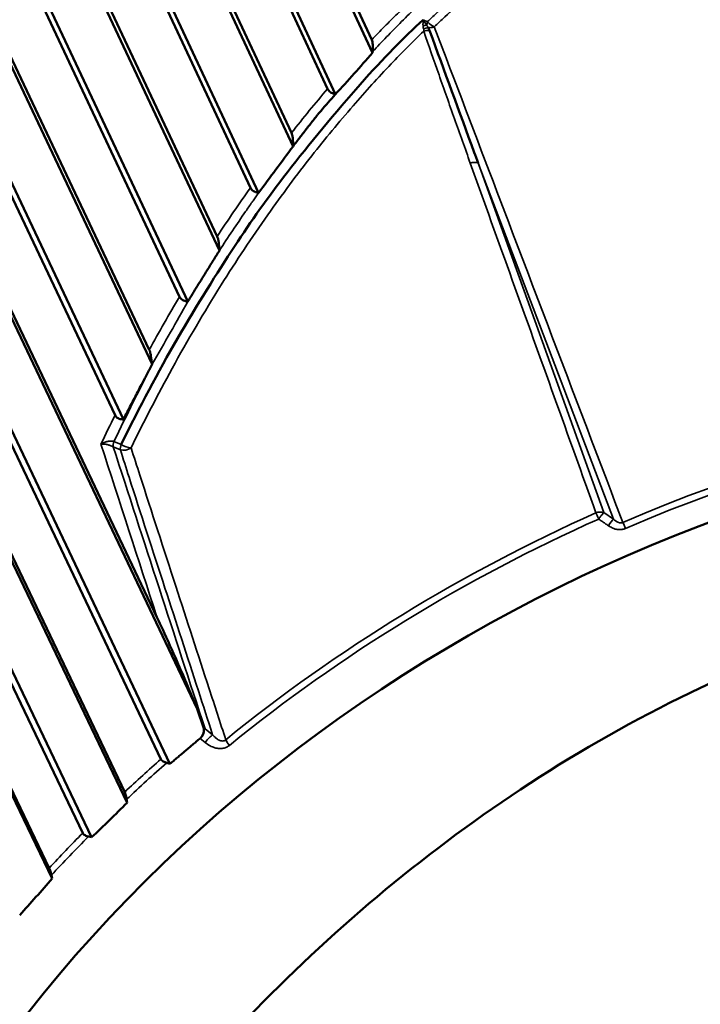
# Model space of a CAD drawing. Header units: millimetres. Extents: x 0 to 2239, y -60 to 841.
# Tile 90 of 165: x 1048.21 to 1051.54, y 186.7 to 191.51. Entities that reach past the tile are written whole.
import ezdxf

# ---------------------------------------------------------------- set-up
doc = ezdxf.new("R2010")
doc.units = ezdxf.units.MM
doc.layers.add('Sichtbar (ISO)', color=7, linetype='Continuous', lineweight=50)
doc.layers.add('Sichtbar schmal (ISO)', color=7, linetype='Continuous', lineweight=35)

msp = doc.modelspace()

# ---------------------------------------------------------------- linework, layer by layer
at = {"layer": 'Sichtbar (ISO)'}
for p, q in [((1049.9379, 191.351), (1048.7289, 193.9548)), ((1048.7424, 193.9808), (1049.9337, 191.4151)), ((1049.7178, 191.1755), (1048.4739, 193.8545)), ((1049.7563, 191.1484), (1048.5026, 193.8484)), ((1049.549, 190.8941), (1048.2333, 193.7108)), ((1048.2444, 193.7373), (1049.5415, 190.9603)), ((1049.3408, 190.6916), (1047.985, 193.594)), ((1049.3803, 190.6667), (1048.0148, 193.5901)), ((1047.7643, 193.4624), (1049.1782, 190.4534)), ((1049.1892, 190.385), (1047.7557, 193.4356)), ((1048.9938, 190.158), (1047.5159, 193.303)), ((1049.0342, 190.1353), (1047.5465, 193.3014)), ((1048.8602, 189.8289), (1047.2995, 193.1311)), ((1047.3055, 193.158), (1048.8458, 189.899)), ((1048.6788, 189.5793), (1047.0698, 192.9836)), ((1048.7199, 189.5587), (1047.1009, 192.9842)), ((1049.0809, 188.143), (1046.8677, 192.7993)), ((1046.871, 192.826), (1048.8838, 188.5915)), ((1048.9032, 187.8969), (1046.6496, 192.6379)), ((1048.9469, 187.874), (1046.6811, 192.6408)), ((1048.7377, 187.6836), (1046.4632, 192.4424)), ((1046.4639, 192.4689), (1048.7262, 187.7358)), ((1048.5206, 187.5352), (1046.2583, 192.2683)), ((1048.5645, 187.5146), (1046.29, 192.2734)), ((1046.087, 192.0891), (1048.3572, 187.3643)), ((1048.3714, 187.3127), (1046.0889, 192.063)), ((1049.0809, 188.143), (1049.1124, 188.0473)), ((1048.9312, 187.8787), (1048.9469, 187.874)), ((1048.7377, 187.6836), (1048.7352, 187.7004)), ((1048.5487, 187.5184), (1048.5645, 187.5146)), ((1048.3714, 187.3127), (1048.3678, 187.3292))]:
    msp.add_line(p, q, dxfattribs=at)
for centre, major_axis, ratio, start_param, end_param in [((1053.112, 184.3159), (-5.711, -2.6505), 0.788675, 2.728639, 6.598764), ((1049.0663, 188.0319), (0.0372, 0.0337), 0.868864, 4.683804, 5.68997), ((1049.0793, 188.0222), (0.0282, 0.0326), 0.593876, 5.750233, 5.940701), ((1046.9139, 191.2336), (3.7046, 5.2465), 0.575107, 4.381607, 4.420535), ((1046.5487, 190.8515), (3.1932, 5.5725), 0.552499, 4.329758, 4.368686)]:
    msp.add_ellipse(centre, major_axis=major_axis, ratio=ratio, start_param=start_param, end_param=end_param, dxfattribs=at)
msp.add_ellipse((1053.9137, 182.5883), major_axis=(-4.9435, -2.2943), ratio=0.788675, dxfattribs=at)
for points, knots in [([(1056.002, 193.8261), (1055.7673, 194.3317), (1055.4302, 194.7895), (1054.5847, 195.5645), (1054.076, 195.8811), (1052.937, 196.342), (1052.3062, 196.4853), (1050.9867, 196.5832), (1050.2981, 196.5373), (1048.9334, 196.2607), (1048.2575, 196.03), (1046.9871, 195.407), (1046.3928, 195.0149), (1045.3461, 194.1085), (1044.8938, 193.5944), (1044.1777, 192.4962), (1043.9138, 191.9123), (1043.6023, 190.7346), (1043.5542, 190.141), (1043.6673, 189.1092), (1043.7909, 188.6628), (1043.9833, 188.2482)], [3.465845, 3.465845, 3.465845, 3.465845, 3.782958, 3.782958, 4.101208, 4.101208, 4.421299, 4.421299, 4.74239, 4.74239, 5.063788, 5.063788, 5.385233, 5.385233, 5.706605, 5.706605, 6.02759, 6.02759, 6.347406, 6.347406, 6.607437, 6.607437, 6.607437, 6.607437]), ([(1050.2098, 191.4751), (1050.2107, 191.4736), (1050.2124, 191.4705), (1050.2147, 191.4658), (1050.216, 191.4627), (1050.2165, 191.461)], [0.0000059, 0.0000059, 0.0000059, 0.0000059, 0.3333333, 0.6666667, 0.9981068, 0.9981068, 0.9981068, 0.9981068]), ([(1050.4534, 190.8136), (1050.4471, 190.8306), (1050.4409, 190.8476), (1050.4347, 190.8647), (1050.3626, 191.063), (1050.2887, 191.262), (1050.2165, 191.461)], [0.0003176, 0.0003176, 0.0003176, 0.0003176, 0.0793207, 0.0793207, 0.0793207, 1, 1, 1, 1]), ([(1049.9384, 191.3574), (1049.9394, 191.3692), (1049.9396, 191.3809), (1049.9384, 191.3961), (1049.9378, 191.4008), (1049.9361, 191.4088), (1049.935, 191.4122), (1049.9337, 191.4151)], [0.00000603, 0.00000603, 0.00000603, 0.00000603, 0.00734438, 0.00734438, 0.01077402, 0.01077402, 0.01379025, 0.01379025, 0.01379025, 0.01379025]), ([(1049.7555, 191.1485), (1049.7865, 191.182), (1049.8169, 191.216), (1049.8775, 191.2836), (1049.9077, 191.3173), (1049.9379, 191.351)], [0.00029885, 0.00029885, 0.00029885, 0.00029885, 0.03062925, 0.03062925, 0.06071245, 0.06071245, 0.06071245, 0.06071245]), ([(1049.9384, 191.3574), (1049.9383, 191.3564), (1049.9382, 191.3553), (1049.9381, 191.3532), (1049.938, 191.3521), (1049.9379, 191.351)], [-0.001342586, -0.001342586, -0.001342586, -0.001342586, -0.000676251, -0.000676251, 0, 0, 0, 0]), ([(1049.671, 191.0506), (1049.6731, 191.0531), (1049.6751, 191.0556), (1049.6771, 191.058), (1049.68, 191.0615), (1049.6829, 191.065), (1049.6857, 191.0684), (1049.7087, 191.0959), (1049.7323, 191.1224), (1049.7555, 191.1485)], [0.5952808, 0.5952808, 0.5952808, 0.5952808, 0.625, 0.625, 0.625, 0.6666667, 0.6666667, 0.6666667, 1, 1, 1, 1]), ([(1049.7178, 191.1755), (1049.7191, 191.1727), (1049.721, 191.1698), (1049.7258, 191.1644), (1049.7284, 191.162), (1049.7345, 191.1576), (1049.7378, 191.1556), (1049.7436, 191.1528), (1049.746, 191.1518), (1049.7508, 191.15), (1049.7532, 191.1493), (1049.7555, 191.1485)], [0.000001, 0.000001, 0.000001, 0.000001, 0.00293728, 0.00293728, 0.00534904, 0.00534904, 0.0076939, 0.0076939, 0.00924684, 0.00924684, 0.0108483, 0.0108483, 0.0108483, 0.0108483]), ([(1049.5491, 190.8942), (1049.561, 190.9099), (1049.5728, 190.9254), (1049.5846, 190.9406), (1049.5957, 190.955), (1049.6067, 190.9693), (1049.6177, 190.9834), (1049.6291, 190.9979), (1049.6403, 191.0123), (1049.6516, 191.0265), (1049.6573, 191.0336), (1049.6629, 191.0406), (1049.6686, 191.0476), (1049.6694, 191.0486), (1049.6702, 191.0496), (1049.671, 191.0506)], [0, 0, 0, 0, 0.1715587, 0.1715587, 0.1715587, 0.3333333, 0.3333333, 0.3333333, 0.5, 0.5, 0.5, 0.5833333, 0.5833333, 0.5833333, 0.5952808, 0.5952808, 0.5952808, 0.5952808]), ([(1049.5491, 190.8942), (1049.5495, 190.9077), (1049.5492, 190.9213), (1049.5472, 190.9388), (1049.5464, 190.9442), (1049.5442, 190.9532), (1049.543, 190.9571), (1049.5415, 190.9603)], [0.0000122, 0.0000122, 0.0000122, 0.0000122, 0.00838817, 0.00838817, 0.01227701, 0.01227701, 0.01564503, 0.01564503, 0.01564503, 0.01564503]), ([(1049.3803, 190.6667), (1049.4086, 190.7048), (1049.437, 190.743), (1049.4933, 190.8188), (1049.5212, 190.8564), (1049.5491, 190.8942)], [0.00001023, 0.00001023, 0.00001023, 0.00001023, 0.03145335, 0.03145335, 0.06250317, 0.06250317, 0.06250317, 0.06250317]), ([(1049.3408, 190.6916), (1049.3423, 190.6884), (1049.3446, 190.685), (1049.3501, 190.6795), (1049.3528, 190.6774), (1049.3591, 190.6735), (1049.3624, 190.6719), (1049.3683, 190.6696), (1049.3707, 190.6689), (1049.3755, 190.6676), (1049.3779, 190.6671), (1049.3803, 190.6667)], [0.000001, 0.000001, 0.000001, 0.000001, 0.00339195, 0.00339195, 0.00573031, 0.00573031, 0.00800718, 0.00800718, 0.00952822, 0.00952822, 0.01110388, 0.01110388, 0.01110388, 0.01110388]), ([(1049.1892, 190.3848), (1049.1888, 190.3989), (1049.1876, 190.4127), (1049.1848, 190.4308), (1049.1836, 190.4365), (1049.1811, 190.446), (1049.1797, 190.4501), (1049.1782, 190.4534)], [0.00012142, 0.00012142, 0.00012142, 0.00012142, 0.00870514, 0.00870514, 0.01282512, 0.01282512, 0.01635456, 0.01635456, 0.01635456, 0.01635456]), ([(1049.1291, 190.2882), (1049.1391, 190.3043), (1049.1491, 190.3204), (1049.1691, 190.3526), (1049.1791, 190.3687), (1049.1892, 190.3848)], [0.00001861, 0.00001861, 0.00001861, 0.00001861, 0.01246983, 0.01246983, 0.02495787, 0.02495787, 0.02495787, 0.02495787]), ([(1049.1291, 190.2882), (1049.1132, 190.2626), (1049.0973, 190.237), (1049.0657, 190.186), (1049.05, 190.1607), (1049.0346, 190.1351)], [-0.03952304, -0.03952304, -0.03952304, -0.03952304, -0.01970759, -0.01970759, -0.00009597, -0.00009597, -0.00009597, -0.00009597]), ([(1048.9938, 190.158), (1048.9955, 190.1543), (1048.998, 190.1509), (1049.0036, 190.1458), (1049.0063, 190.1439), (1049.0125, 190.1404), (1049.0158, 190.139), (1049.022, 190.1371), (1049.0247, 190.1365), (1049.0297, 190.1357), (1049.032, 190.1354), (1049.0346, 190.1351)], [0.000001, 0.000001, 0.000001, 0.000001, 0.00391142, 0.00391142, 0.0066452, 0.0066452, 0.00929907, 0.00929907, 0.01128934, 0.01128934, 0.01301179, 0.01301179, 0.01301179, 0.01301179]), ([(1048.8605, 189.8283), (1048.8589, 189.8433), (1048.8569, 189.8577), (1048.853, 189.8762), (1048.8517, 189.882), (1048.8488, 189.8915), (1048.8474, 189.8956), (1048.8458, 189.899)], [0.00032124, 0.00032124, 0.00032124, 0.00032124, 0.00927861, 0.00927861, 0.01348566, 0.01348566, 0.01706073, 0.01706073, 0.01706073, 0.01706073]), ([(1048.8605, 189.8283), (1048.8515, 189.812), (1048.8427, 189.795), (1048.8255, 189.7619), (1048.8167, 189.7449), (1048.8021, 189.7169), (1048.7961, 189.7053), (1048.779, 189.6724), (1048.7674, 189.65), (1048.7443, 189.6055), (1048.7319, 189.5818), (1048.7199, 189.5587)], [-0.06618955, -0.06618955, -0.06618955, -0.06618955, -0.05388242, -0.05388242, -0.04152178, -0.04152178, -0.03296764, -0.03296764, -0.01696011, -0.01696011, -0.00000093, -0.00000093, -0.00000093, -0.00000093]), ([(1048.6788, 189.5793), (1048.6806, 189.5756), (1048.6831, 189.5723), (1048.6885, 189.5674), (1048.6912, 189.5656), (1048.6974, 189.5624), (1048.7007, 189.5612), (1048.7068, 189.5597), (1048.7094, 189.5593), (1048.7146, 189.5588), (1048.7173, 189.5587), (1048.7199, 189.5587)], [0.000001, 0.000001, 0.000001, 0.000001, 0.00393861, 0.00393861, 0.00669258, 0.00669258, 0.00935029, 0.00935029, 0.01126182, 0.01126182, 0.01327002, 0.01327002, 0.01327002, 0.01327002]), ([(1056.9723, 187.9566), (1056.5695, 188.2177), (1056.1279, 188.4323), (1055.1034, 188.7544), (1054.5204, 188.8429), (1053.6311, 188.8222), (1053.3465, 188.7941), (1052.7787, 188.6909), (1052.4959, 188.6161), (1051.6506, 188.3276), (1051.1117, 188.052), (1050.1267, 187.3891), (1049.6874, 187.0097), (1049.2922, 186.5956)], [0.000001, 0.000001, 0.000001, 0.000001, 0.345055, 0.345055, 0.730328, 0.730328, 0.907196, 0.907196, 1.083674, 1.083674, 1.445653, 1.445653, 1.801204, 1.801204, 1.801204, 1.801204]), ([(1049.0809, 188.143), (1049.0468, 188.2252), (1049.0104, 188.3104), (1048.9502, 188.4472), (1048.9265, 188.5001), (1048.8966, 188.5643), (1048.8902, 188.5781), (1048.8838, 188.5915)], [-0.1731541, -0.1731541, -0.1731541, -0.1731541, -0.0976685, -0.0976685, -0.0488343, -0.0488343, -0.0352948, -0.0352948, -0.0352948, -0.0352948]), ([(1048.9032, 187.8969), (1048.9047, 187.8939), (1048.9077, 187.8906), (1048.9154, 187.8849), (1048.9218, 187.8819), (1048.9288, 187.8795), (1048.93, 187.8791), (1048.9312, 187.8787)], [-0.071182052, -0.071182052, -0.071182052, -0.071182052, -0.068033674, -0.068033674, -0.064108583, -0.064108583, -0.063368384, -0.063368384, -0.063368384, -0.063368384]), ([(1048.7352, 187.7004), (1048.735, 187.7016), (1048.7348, 187.7029), (1048.7336, 187.7106), (1048.732, 187.718), (1048.7292, 187.7282), (1048.7276, 187.7327), (1048.7262, 187.7358)], [-0.007986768, -0.007986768, -0.007986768, -0.007986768, -0.00724657, -0.00724657, -0.003321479, -0.003321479, -0.000173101, -0.000173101, -0.000173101, -0.000173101]), ([(1048.5206, 187.5352), (1048.522, 187.5322), (1048.5251, 187.529), (1048.5328, 187.5237), (1048.5392, 187.521), (1048.5463, 187.519), (1048.5475, 187.5187), (1048.5487, 187.5184)], [-0.071182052, -0.071182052, -0.071182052, -0.071182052, -0.068033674, -0.068033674, -0.064108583, -0.064108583, -0.063368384, -0.063368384, -0.063368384, -0.063368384]), ([(1048.3678, 187.3292), (1048.3676, 187.3305), (1048.3673, 187.3317), (1048.3656, 187.3393), (1048.3636, 187.3467), (1048.3604, 187.3567), (1048.3587, 187.3613), (1048.3572, 187.3643)], [-0.007986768, -0.007986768, -0.007986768, -0.007986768, -0.00724657, -0.00724657, -0.003321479, -0.003321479, -0.000173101, -0.000173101, -0.000173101, -0.000173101]), ([(1057.5812, 186.5041), (1057.188, 186.759), (1056.7392, 186.9552), (1056.089, 187.1267), (1055.9227, 187.1621), (1055.1088, 187.2943), (1054.4229, 187.2864), (1053.0497, 187.0417), (1052.3721, 186.8067), (1051.5783, 186.3883), (1051.4174, 186.295), (1050.7902, 185.8978), (1050.362, 185.5475), (1049.9914, 185.1591)], [0.000001, 0.000001, 0.000001, 0.000001, 0.336889, 0.336889, 0.448865, 0.448865, 0.874126, 0.874126, 1.299358, 1.299358, 1.410685, 1.410685, 1.745596, 1.745596, 1.745596, 1.745596])]:
    msp.add_open_spline(points, degree=3, knots=knots, dxfattribs=at)
for points in [[(1050.1855, 191.5129), (1050.0907, 191.4266), (1049.9937, 191.3287), (1049.8773, 191.1973)], [(1049.8773, 191.1973), (1049.7609, 191.066), (1049.625, 190.9012), (1049.5218, 190.7682)], [(1049.5218, 190.7682), (1049.4186, 190.6353), (1049.2776, 190.4331), (1048.9789, 189.9606), (1048.7997, 189.6201), (1048.7085, 189.4361)]]:
    msp.add_open_spline(points, degree=3, dxfattribs=at)
msp.add_rational_spline([(1048.9469, 187.874), (1049.0211, 187.9355), (1049.0944, 187.9987)], [1.69312184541, 1.69337500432, 1.69322830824], degree=2, dxfattribs=at)
at = {"layer": 'Sichtbar schmal (ISO)'}
for p, q in [((1050.2065, 191.5039), (1050.1855, 191.5129)), ((1051.0686, 189.1035), (1050.4536, 190.8135)), ((1050.4542, 190.8117), (1051.1161, 189.0707)), ((1048.7048, 189.4101), (1048.6701, 189.4249)), ((1048.7085, 189.4361), (1048.6734, 189.4511)), ((1051.1161, 189.0707), (1051.0686, 189.1035)), ((1049.1558, 188.0158), (1049.1188, 188.0458)), ((1049.1195, 187.9785), (1049.0944, 187.9987))]:
    msp.add_line(p, q, dxfattribs=at)
for centre, major_axis, ratio, start_param, end_param in [((1049.9926, 191.0371), (6.0094, 2.789), 0.788675, 0, 3.141593), ((1050.7173, 189.4756), (-6.0094, -2.789), 0.788675, 3.287601, 6.137177), ((1050.7432, 189.4199), (5.9186, 2.7469), 0.788675, 0.481447, 2.660145), ((1050.2062, 191.5243), (-0.0106, -0.0777), 0.245786, 4.893167, 5.290793), ((1050.1793, 191.4591), (-0.0462, -0.0191), 0.438876, 4.011778, 4.423908), ((1050.2053, 191.5225), (-0.0387, 0.0659), 0.286316, 1.548164, 1.96483), ((1050.2261, 191.5147), (0.0196, 0.046), 0.295021, 1.930684, 2.339447), ((1050.2273, 191.5137), (-0.0027, 0.0489), 0.62345, 2.23016, 2.443923), ((1050.2261, 191.5147), (-0.0346, 0.0361), 0.43523, 1.455412, 2.343313), ((1050.1935, 191.4355), (0.0385, 0.0319), 0.614146, 0.713424, 1.243866), ((1050.2018, 191.4213), (0.0472, 0.0164), 0.778408, 1.000774, 1.594804), ((1055.4846, 185.6893), (-4.3912, 6.6985), 0.897149, 0.255358, 0.293734), ((1050.4324, 190.7939), (-0.0369, -0.0048), 0.577874, 4.028341, 5.104335), ((1056.1275, 185.0385), (-4.5788, 7.6955), 0.894208, 0.376208, 0.411583), ((1056.7825, 184.4933), (4.8502, -8.5614), 0.892209, 3.612696, 3.645764), ((1053.0802, 184.3844), (5.8051, 2.6941), 0.788675, 0.95754, 1.535549), ((1053.0889, 184.3655), (-5.7918, -2.688), 0.788675, 4.099133, 4.677141), ((1543.2735, -272.6017), (493.0653, -687.0241), 0.25286, 3.809765, 3.81138), ((1048.6939, 189.4619), (-0.019, -0.0463), 0.319551, 5.075955, 5.757219), ((1715.9652, -22.2261), (-654.8042, 427.454), 0.473937, 0.530567, 0.533415), ((1048.7288, 189.447), (-0.0196, -0.046), 0.30921, 5.080087, 5.761465), ((1048.7288, 189.447), (0.0476, 0.0153), 0.760201, 3.959205, 5.088278), ((1048.7288, 189.447), (-0.0449, 0.022), 0.388841, 1.298346, 2.426322), ((1053.0625, 184.4224), (5.8663, 2.7225), 0.788675, 1.551334, 1.882369), ((1053.0715, 184.4032), (-5.853, -2.7164), 0.788675, 4.692927, 5.023962), ((1051.0454, 189.0654), (-0.047, -0.017), 0.777307, 3.943683, 4.761436), ((1051.0454, 189.0654), (-0.0204, 0.0457), 0.011965, 4.835734, 5.603679), ((1051.0924, 189.0327), (0.0285, 0.0411), 0.097666, 0.466344, 1.494024), ((1051.1759, 189.0192), (0.0198, -0.0459), 0.021669, 1.69435, 2.450078), ((1049.0947, 188.0089), (0.0475, 0.0155), 0.758227, 0.813854, 0.959631), ((1049.0947, 188.0089), (0.0315, 0.0389), 0.186126, 0.503348, 0.727533), ((1049.1317, 187.979), (0.0315, 0.0389), 0.186126, 0.503355, 1.732915), ((1049.2499, 187.9645), (0.0316, -0.0388), 0.188476, 3.797418, 4.565362), ((1053.0379, 184.4754), (5.9525, 2.7625), 0.788675, 1.930539, 1.967999), ((1053.0469, 184.4562), (-5.9392, -2.7564), 0.788675, 5.070083, 5.11164), ((1053.0379, 184.4754), (5.9525, 2.7625), 0.788675, 2.013212, 2.050672), ((1053.0469, 184.4562), (-5.9392, -2.7564), 0.788675, 5.152757, 5.194314)]:
    msp.add_ellipse(centre, major_axis=major_axis, ratio=ratio, start_param=start_param, end_param=end_param, dxfattribs=at)
for points, knots in [([(1050.2065, 191.504), (1050.2238, 191.5205), (1050.2412, 191.5369), (1050.2586, 191.5531), (1050.3265, 191.6163), (1050.395, 191.6765), (1050.4636, 191.7335), (1050.5107, 191.7726), (1050.5578, 191.8101), (1050.605, 191.8462), (1050.6286, 191.8642), (1050.6522, 191.8819), (1050.6759, 191.8991), (1050.7517, 191.9545), (1050.8279, 192.006), (1050.9055, 192.054), (1050.9408, 192.0757), (1050.9763, 192.0967), (1051.0122, 192.117), (1051.0601, 192.144), (1051.1086, 192.1695), (1051.1578, 192.1935), (1051.2443, 192.2357), (1051.3332, 192.2728), (1051.4247, 192.3028), (1051.4334, 192.3056), (1051.4421, 192.3084), (1051.4509, 192.3111), (1051.5274, 192.3349), (1051.6057, 192.3537), (1051.6857, 192.3675), (1051.6933, 192.3688), (1051.7009, 192.3701), (1051.7085, 192.3713), (1051.7109, 192.3717), (1051.7134, 192.3721), (1051.7158, 192.3724), (1051.7861, 192.3835), (1051.8577, 192.3907), (1051.9302, 192.3941), (1051.9582, 192.3954), (1051.9863, 192.3961), (1052.0146, 192.3964), (1052.1168, 192.3971), (1052.2201, 192.391), (1052.3218, 192.3804), (1052.3585, 192.3766), (1052.3951, 192.3723), (1052.4313, 192.3674), (1052.4944, 192.3591), (1052.5565, 192.3491), (1052.6191, 192.3377), (1052.7152, 192.32), (1052.8125, 192.2989), (1052.9161, 192.2726), (1052.921, 192.2714), (1052.9259, 192.2701), (1052.9308, 192.2689), (1053.0226, 192.2453), (1053.1196, 192.2181), (1053.2202, 192.1868), (1053.3136, 192.1577), (1053.4101, 192.1252), (1053.5085, 192.0891)], [0, 0, 0, 0, 0.018852, 0.018852, 0.018852, 0.092442, 0.092442, 0.092442, 0.142857, 0.142857, 0.142857, 0.168084, 0.168084, 0.168084, 0.248984, 0.248984, 0.248984, 0.285714, 0.285714, 0.285714, 0.334572, 0.334572, 0.334572, 0.420402, 0.420402, 0.420402, 0.428571, 0.428571, 0.428571, 0.5, 0.5, 0.5, 0.506779, 0.506779, 0.506779, 0.508929, 0.508929, 0.508929, 0.571429, 0.571429, 0.571429, 0.595523, 0.595523, 0.595523, 0.682799, 0.682799, 0.682799, 0.714286, 0.714286, 0.714286, 0.769072, 0.769072, 0.769072, 0.853187, 0.853187, 0.853187, 0.857143, 0.857143, 0.857143, 0.931218, 0.931218, 0.931218, 1, 1, 1, 1]), ([(1050.2394, 191.4786), (1050.2565, 191.495), (1050.2737, 191.5113), (1050.291, 191.5275), (1050.3569, 191.5893), (1050.4245, 191.6492), (1050.4938, 191.7072), (1050.5619, 191.7642), (1050.6318, 191.8193), (1050.7036, 191.872), (1050.7771, 191.926), (1050.8525, 191.9776), (1050.9304, 192.0261), (1051.0103, 192.076), (1051.0929, 192.1226), (1051.1788, 192.1649), (1051.2624, 192.206), (1051.3493, 192.2428), (1051.4402, 192.2731), (1051.5289, 192.3026), (1051.6216, 192.3258), (1051.7168, 192.341), (1051.8146, 192.3566), (1051.9151, 192.3637), (1052.0158, 192.3641), (1052.1165, 192.3646), (1052.2175, 192.3583), (1052.3179, 192.3475), (1052.4164, 192.337), (1052.5143, 192.3221), (1052.6115, 192.3039), (1052.7103, 192.2854), (1052.8084, 192.2635), (1052.9057, 192.2388), (1053.0071, 192.2131), (1053.1076, 192.1844), (1053.2072, 192.153), (1053.3034, 192.1228), (1053.3988, 192.0901), (1053.4934, 192.0553)], [0.0000001, 0.0000001, 0.0000001, 0.0000001, 0.0212716, 0.0212716, 0.0212716, 0.1023336, 0.1023336, 0.1023336, 0.1820471, 0.1820471, 0.1820471, 0.2635455, 0.2635455, 0.2635455, 0.3472096, 0.3472096, 0.3472096, 0.4287054, 0.4287054, 0.4287054, 0.5083192, 0.5083192, 0.5083192, 0.5901014, 0.5901014, 0.5901014, 0.6718394, 0.6718394, 0.6718394, 0.7519341, 0.7519341, 0.7519341, 0.8333403, 0.8333403, 0.8333403, 0.9181288, 0.9181288, 0.9181288, 0.9999999, 0.9999999, 0.9999999, 0.9999999]), ([(1050.1228, 191.6049), (1050.1015, 191.5845), (1050.0803, 191.5639), (1050.0592, 191.543), (1050.0381, 191.5222), (1050.0171, 191.5011), (1049.9962, 191.4798), (1049.9753, 191.4584), (1049.9544, 191.4369), (1049.9337, 191.4151)], [0, 0, 0, 0, 0.333333, 0.333333, 0.333333, 0.666667, 0.666667, 0.666667, 1, 1, 1, 1]), ([(1049.9384, 191.3574), (1049.9608, 191.3815), (1050.0316, 191.4563), (1050.1043, 191.5292), (1050.1547, 191.5778)], [0.0000039, 0.0000039, 0.0000039, 0.0000039, 0.3193984, 1, 1, 1, 1]), ([(1050.1873, 191.4682), (1050.1868, 191.4697), (1050.1863, 191.4713), (1050.1859, 191.473), (1050.1855, 191.4747), (1050.1851, 191.4764), (1050.1849, 191.4783), (1050.1847, 191.4792), (1050.1846, 191.4802), (1050.1846, 191.4812), (1050.1845, 191.4821), (1050.1844, 191.483), (1050.1844, 191.484)], [0, 0, 0, 0, 0.333333, 0.333333, 0.333333, 0.666667, 0.666667, 0.666667, 0.842246, 0.842246, 0.842246, 1, 1, 1, 1]), ([(1050.2049, 191.4824), (1050.2042, 191.4836), (1050.2042, 191.4837), (1050.2038, 191.4844), (1050.2034, 191.4852), (1050.2031, 191.4861), (1050.2027, 191.4869)], [0, 0, 0, 0, 0.4445308, 0.4445308, 0.4445308, 0.9997804, 0.9997804, 0.9997804, 0.9997804]), ([(1048.7571, 189.419), (1048.8211, 189.5503), (1048.8879, 189.6798), (1048.9578, 189.8072), (1049.0341, 189.9461), (1049.114, 190.0825), (1049.1977, 190.2161), (1049.2708, 190.3328), (1049.3469, 190.4474), (1049.4259, 190.5594), (1049.4952, 190.6577), (1049.5668, 190.754), (1049.6408, 190.8482), (1049.706, 190.9312), (1049.7731, 191.0125), (1049.8422, 191.092), (1049.9029, 191.162), (1049.9651, 191.2305), (1050.0289, 191.2974), (1050.0809, 191.3519), (1050.1339, 191.4054), (1050.1879, 191.4577)], [0, 0, 0, 0, 0.172655, 0.172655, 0.172655, 0.360933, 0.360933, 0.360933, 0.525522, 0.525522, 0.525522, 0.669787, 0.669787, 0.669787, 0.796971, 0.796971, 0.796971, 0.908883, 0.908883, 0.908883, 1, 1, 1, 1]), ([(1050.1873, 191.4682), (1050.1877, 191.4671), (1050.188, 191.466), (1050.1881, 191.4649), (1050.1883, 191.4638), (1050.1884, 191.4626), (1050.1883, 191.4614), (1050.1883, 191.4602), (1050.1882, 191.4589), (1050.1879, 191.4577)], [0, 0, 0, 0, 0.323652, 0.323652, 0.323652, 0.655795, 0.655795, 0.655795, 1, 1, 1, 1]), ([(1050.4157, 190.812), (1050.3898, 190.8843), (1050.364, 190.9564), (1050.3385, 191.0283), (1050.313, 191.1003), (1050.2877, 191.1721), (1050.2626, 191.2436), (1050.2375, 191.3152), (1050.2126, 191.3865), (1050.1879, 191.4577)], [0.0002761, 0.0002761, 0.0002761, 0.0002761, 0.3333333, 0.3333333, 0.3333333, 0.6666667, 0.6666667, 0.6666667, 1, 1, 1, 1]), ([(1050.2394, 191.4786), (1050.2362, 191.4774), (1050.2295, 191.4758), (1050.2195, 191.4743), (1050.213, 191.4747), (1050.2098, 191.4751)], [0.0000046, 0.0000046, 0.0000046, 0.0000046, 0.3333333, 0.6666667, 0.9990024, 0.9990024, 0.9990024, 0.9990024]), ([(1051.1613, 189.0548), (1051.0585, 189.3251), (1050.8531, 189.8649), (1050.5457, 190.6731), (1050.3415, 191.2102), (1050.2394, 191.4786)], [0.0000058, 0.0000058, 0.0000058, 0.0000058, 0.3333333, 0.6666667, 1, 1, 1, 1]), ([(1050.4157, 190.8118), (1050.4842, 190.6205), (1050.6209, 190.239), (1050.8264, 189.6691), (1050.9622, 189.2901), (1051.0299, 189.1011)], [0, 0, 0, 0, 0.3333333, 0.6666667, 1, 1, 1, 1]), ([(1049.1892, 190.3848), (1049.2104, 190.4174), (1049.2317, 190.4496), (1049.2529, 190.4813), (1049.2742, 190.5131), (1049.2955, 190.5443), (1049.3167, 190.5752), (1049.3274, 190.5906), (1049.338, 190.606), (1049.3486, 190.6212), (1049.3502, 190.6236), (1049.3519, 190.626), (1049.3535, 190.6284), (1049.3625, 190.6412), (1049.3714, 190.654), (1049.3803, 190.6667)], [0.0004871, 0.0004871, 0.0004871, 0.0004871, 0.3333333, 0.3333333, 0.3333333, 0.6666667, 0.6666667, 0.6666667, 0.8333333, 0.8333333, 0.8333333, 0.8594687, 0.8594687, 0.8594687, 1, 1, 1, 1]), ([(1048.8605, 189.8283), (1048.8906, 189.8815), (1048.9207, 189.9335), (1048.9498, 189.9847), (1048.9788, 190.0358), (1049.0069, 190.086), (1049.0346, 190.1351)], [0.0000038, 0.0000038, 0.0000038, 0.0000038, 0.5, 0.5, 0.5, 0.9993702, 0.9993702, 0.9993702, 0.9993702]), ([(1048.6734, 189.4511), (1048.7049, 189.5163), (1048.7367, 189.5803), (1048.7678, 189.6432), (1048.799, 189.706), (1048.8296, 189.7678), (1048.8605, 189.8283)], [0, 0, 0, 0, 0.5, 0.5, 0.5, 1, 1, 1, 1]), ([(1048.6734, 189.4511), (1048.6709, 189.4516), (1048.6683, 189.452), (1048.6656, 189.4522), (1048.6632, 189.4525), (1048.6607, 189.4526), (1048.6582, 189.4526), (1048.6567, 189.4526), (1048.6552, 189.4526), (1048.6538, 189.4525), (1048.6528, 189.4524), (1048.6517, 189.4523), (1048.6507, 189.4522), (1048.6481, 189.452), (1048.6455, 189.4516), (1048.6429, 189.451), (1048.6402, 189.4505), (1048.6375, 189.4498), (1048.6346, 189.449), (1048.6341, 189.4488), (1048.6337, 189.4487), (1048.6332, 189.4485), (1048.6309, 189.4478), (1048.6287, 189.4471), (1048.6263, 189.4462), (1048.6236, 189.4451), (1048.6209, 189.4439), (1048.6181, 189.4426), (1048.6154, 189.4412), (1048.6126, 189.4396), (1048.6099, 189.4379)], [0, 0, 0, 0, 0.136877, 0.136877, 0.136877, 0.261433, 0.261433, 0.261433, 0.333333, 0.333333, 0.333333, 0.384496, 0.384496, 0.384496, 0.514248, 0.514248, 0.514248, 0.644335, 0.644335, 0.644335, 0.666667, 0.666667, 0.666667, 0.765971, 0.765971, 0.765971, 0.88218, 0.88218, 0.88218, 1, 1, 1, 1]), ([(1048.6099, 189.4379), (1048.6124, 189.438), (1048.6149, 189.4381), (1048.6175, 189.4381), (1048.62, 189.4381), (1048.6226, 189.4379), (1048.6252, 189.4377), (1048.6278, 189.4375), (1048.6304, 189.4372), (1048.633, 189.4367), (1048.6356, 189.4363), (1048.6382, 189.4359), (1048.6408, 189.4353), (1048.6432, 189.4347), (1048.6457, 189.4341), (1048.6482, 189.4334), (1048.6506, 189.4327), (1048.6529, 189.432), (1048.6553, 189.4312), (1048.6577, 189.4304), (1048.6601, 189.4294), (1048.6624, 189.4285), (1048.6651, 189.4274), (1048.6676, 189.4262), (1048.6701, 189.4249)], [0, 0, 0, 0, 0.139638, 0.139638, 0.139638, 0.271564, 0.271564, 0.271564, 0.399448, 0.399448, 0.399448, 0.523241, 0.523241, 0.523241, 0.64035, 0.64035, 0.64035, 0.752795, 0.752795, 0.752795, 0.869002, 0.869002, 0.869002, 1, 1, 1, 1]), ([(1048.7048, 189.4101), (1048.7192, 189.3655), (1048.79, 189.1407), (1048.9186, 188.7473), (1049.0556, 188.3269), (1049.1323, 188.0878), (1049.1558, 188.0158)], [0, 0, 0, 0, 0.096072, 0.485137, 0.845313, 1, 1, 1, 1]), ([(1049.2204, 187.9916), (1049.1932, 188.0748), (1049.1661, 188.158), (1049.139, 188.2412), (1049.0845, 188.4086), (1049.0301, 188.5759), (1048.9758, 188.7432), (1048.9171, 188.9239), (1048.8586, 189.1045), (1048.8003, 189.2852), (1048.7859, 189.3298), (1048.7715, 189.3744), (1048.7571, 189.419)], [0, 0, 0, 0, 0.1748053, 0.1748053, 0.1748053, 0.5264095, 0.5264095, 0.5264095, 0.9062147, 0.9062147, 0.9062147, 1, 1, 1, 1]), ([(1051.0686, 189.1035), (1051.0667, 189.1017), (1051.0648, 189.099), (1051.0623, 189.0959), (1051.0597, 189.0927), (1051.0566, 189.089), (1051.0534, 189.0848), (1051.0502, 189.0806), (1051.0468, 189.076), (1051.0434, 189.0712)], [0, 0, 0, 0, 0.3333333, 0.3333333, 0.3333333, 0.6666667, 0.6666667, 0.6666667, 1, 1, 1, 1]), ([(1051.0434, 189.0712), (1051.0487, 189.0676), (1051.0539, 189.064), (1051.0592, 189.0604), (1051.0644, 189.0568), (1051.0696, 189.0531), (1051.0749, 189.0495), (1051.0801, 189.0458), (1051.0854, 189.0422), (1051.0906, 189.0386)], [0, 0, 0, 0, 0.3333333, 0.3333333, 0.3333333, 0.6666667, 0.6666667, 0.6666667, 1, 1, 1, 1]), ([(1051.1744, 189.0253), (1051.1726, 189.0245), (1051.1708, 189.0239), (1051.169, 189.0233), (1051.1673, 189.0227), (1051.1656, 189.0222), (1051.1639, 189.0218), (1051.1622, 189.0214), (1051.1605, 189.021), (1051.1588, 189.0207), (1051.1569, 189.0204), (1051.1551, 189.0201), (1051.1532, 189.0199), (1051.1521, 189.0198), (1051.1511, 189.0197), (1051.15, 189.0196), (1051.149, 189.0196), (1051.148, 189.0195), (1051.1471, 189.0195), (1051.1448, 189.0194), (1051.1426, 189.0194), (1051.1403, 189.0196), (1051.1379, 189.0197), (1051.1355, 189.02), (1051.133, 189.0204), (1051.1303, 189.0209), (1051.1274, 189.0216), (1051.1244, 189.0225), (1051.1221, 189.0232), (1051.1197, 189.0241), (1051.1171, 189.0251), (1051.1144, 189.0262), (1051.1116, 189.0274), (1051.1087, 189.0288), (1051.1058, 189.0302), (1051.1029, 189.0317), (1051.0999, 189.0333), (1051.0969, 189.035), (1051.0938, 189.0367), (1051.0906, 189.0386)], [0, 0, 0, 0, 0.074829, 0.074829, 0.074829, 0.14418, 0.14418, 0.14418, 0.213622, 0.213622, 0.213622, 0.289044, 0.289044, 0.289044, 0.333333, 0.333333, 0.333333, 0.373191, 0.373191, 0.373191, 0.466337, 0.466337, 0.466337, 0.563095, 0.563095, 0.563095, 0.666667, 0.666667, 0.666667, 0.747144, 0.747144, 0.747144, 0.832769, 0.832769, 0.832769, 0.91652, 0.91652, 0.91652, 1, 1, 1, 1]), ([(1051.1613, 189.0548), (1051.1604, 189.0544), (1051.1587, 189.0538), (1051.156, 189.0531), (1051.1533, 189.0527), (1051.1504, 189.0526), (1051.1472, 189.0528), (1051.1436, 189.0535), (1051.1397, 189.0547), (1051.1355, 189.0565), (1051.1309, 189.0589), (1051.1261, 189.062), (1051.1211, 189.0659), (1051.1178, 189.069), (1051.1161, 189.0707)], [0.0000011, 0.0000011, 0.0000011, 0.0000011, 0.0634386, 0.1216764, 0.1793796, 0.2412712, 0.3092299, 0.3844116, 0.4669793, 0.5569727, 0.6547361, 0.7607816, 0.8755265, 1, 1, 1, 1]), ([(1049.2204, 187.9916), (1049.2179, 187.9894), (1049.2126, 187.9863), (1049.2039, 187.9852), (1049.1955, 187.9866), (1049.1874, 187.9897), (1049.1794, 187.9943), (1049.1714, 188.0002), (1049.1635, 188.0074), (1049.1583, 188.0129), (1049.1558, 188.0158)], [0, 0, 0, 0, 0.1454496, 0.2714145, 0.3881844, 0.5037623, 0.6205557, 0.7402674, 0.8658893, 0.9999841, 0.9999841, 0.9999841, 0.9999841])]:
    msp.add_open_spline(points, degree=3, knots=knots, dxfattribs=at)
for points in [[(1048.6788, 189.5793), (1048.6556, 189.5324), (1048.6324, 189.4852), (1048.6099, 189.4379)], [(1049.238, 187.9643), (1049.2339, 187.9609), (1049.2249, 187.9551), (1049.2082, 187.9495), (1049.1886, 187.9482), (1049.1668, 187.9519), (1049.1434, 187.9615), (1049.1275, 187.972), (1049.1195, 187.9785)]]:
    msp.add_open_spline(points, degree=3, dxfattribs=at)

doc.saveas('drawing.dxf')
